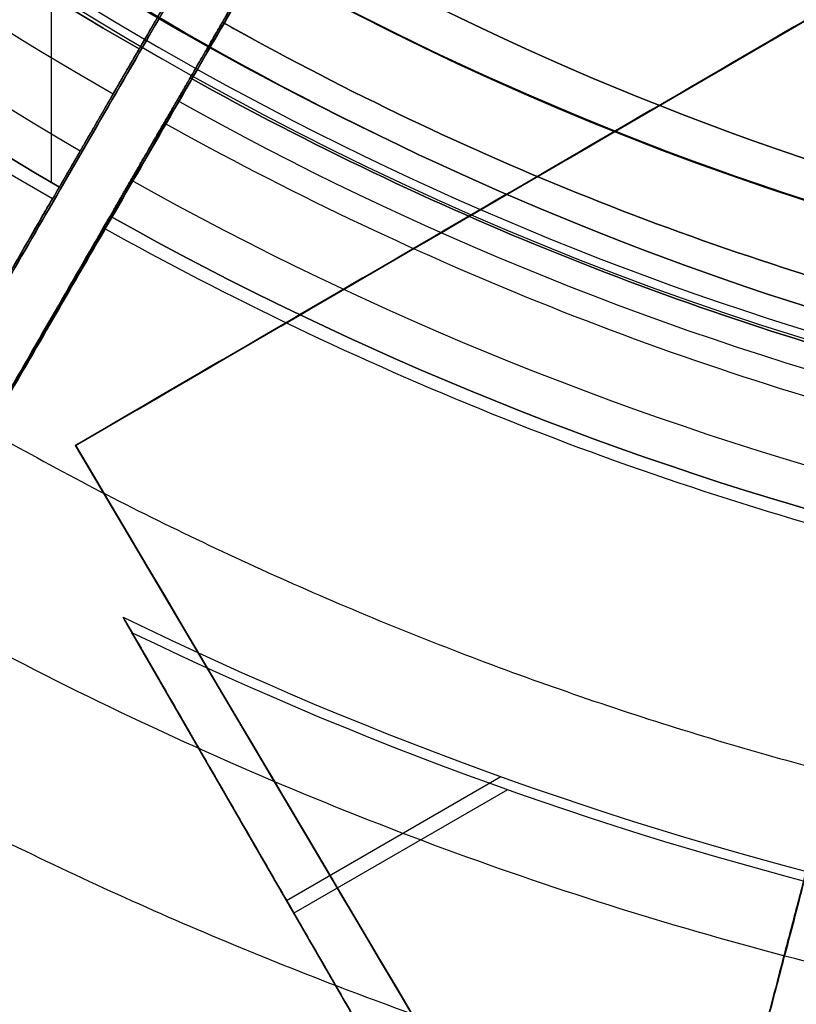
# Model space of a CAD drawing. Header units: millimetres. Extents: x -335 to 627, y -547 to 547.
# Tile 7 of 29: x 265 to 277, y -57 to -42. Entities that reach past the tile are written whole.
import ezdxf

# ---------------------------------------------------------------- set-up
doc = ezdxf.new("R2010")
doc.units = ezdxf.units.MM
doc.layers.add('1', color=7, linetype='Continuous')

# ---------------------------------------------------------------- blocks, each defined once
blk = doc.blocks.new('Bloque 02')
at = {"layer": '1', "color": 7, "true_color": 0xffffff}
for p, q in [((25.62678364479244, -48.24843203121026, 187.3323230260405), (-55.08810107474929, -1.269065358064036, 187.3323230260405)), ((-254.78942976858, -521.903773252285, 187.3323230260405), (25.62678364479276, -48.24843203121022, 187.3323230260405))]:
    blk.add_line(p, q, dxfattribs=at)
for points in [[(-55.0881010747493, -1.26906535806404, 190), (25.6267836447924, -48.2484320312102, 190)], [(25.6267836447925, -48.2484320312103, 184.664646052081), (-55.0881010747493, -1.26906535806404, 184.664646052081)], [(-55.0881010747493, -1.26906535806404, 184.664646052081), (25.6267836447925, -48.2484320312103, 184.664646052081)], [(25.6267836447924, -48.2484320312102, 190), (-55.0881010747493, -1.26906535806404, 190)], [(25.6267836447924, -48.2484320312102, 190), (-254.78942976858, -521.903773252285, 190)], [(-254.78942976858, -521.903773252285, 184.664646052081), (25.6267836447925, -48.2484320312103, 184.664646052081)], [(25.6267836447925, -48.2484320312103, 184.664646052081), (-254.78942976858, -521.903773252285, 184.664646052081)], [(-254.78942976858, -521.903773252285, 190), (25.6267836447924, -48.2484320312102, 190)]]:
    blk.add_open_spline(points, degree=1, dxfattribs=at)
blk = doc.blocks.new('Bloque 04')
at = {"layer": '1', "color": 7, "true_color": 0xffffff}
blk.add_line((25.99400057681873, -44.22608069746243, 211.277169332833), (25.93670325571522, 43.633004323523, 211.277169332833), dxfattribs=at)
at = {"layer": '1', "color": 7, "true_color": 0xffffff, "extrusion": (0, 0, -1)}
for centre, radius, start, end in [((1.087130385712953e-12, -1.193489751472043e-15, -211.2771693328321), 51.29945691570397, 120.7204006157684, 239.7151909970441), ((3.618923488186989e-22, 5.549217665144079e-19, -221.4802369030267), 50.661172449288, 120.7299060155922, 239.7120872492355)]:
    blk.add_arc(centre, radius, start, end, dxfattribs=at)
at = {"layer": '1', "color": 7, "true_color": 0xffffff}
blk.add_arc((-1.087130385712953e-12, -1.193489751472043e-15, 211.2771693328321), 51.29945691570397, 300.2848090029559, 59.27959938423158, dxfattribs=at)
for points, degree in [([(25.3820194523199, 42.6708149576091, 220.630770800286), (31.3608956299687, 39.2082946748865, 220.630770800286), (41.5848368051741, 29.620731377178, 220.630770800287), (50.0472140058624, 10.3433922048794, 220.630770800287), (49.963955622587, -10.7383672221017, 220.630770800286), (41.3495804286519, -29.9482650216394, 220.630770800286), (31.050230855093, -39.454775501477, 220.630770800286), (25.0441924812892, -42.8699636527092, 220.630770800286)], 3), ([(24.9829346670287, 41.9785374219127, 216.088970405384), (30.8639590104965, 38.5708938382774, 216.088970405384), (40.92008717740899, 29.1371043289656, 216.088970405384), (49.24247239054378, 10.17168259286, 216.088970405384), (49.15900508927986, -10.5677070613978, 216.088970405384), (40.68423628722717, -29.46552733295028, 216.088970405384), (30.55250105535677, -38.81806920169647, 216.088970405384), (24.6442390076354, -42.1782658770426, 216.088970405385)], 3), ([(25.8702489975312, -44.2985834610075, 211.277169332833), (0.5199130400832, -0.456556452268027, 211.277169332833)], 1), ([(25.8702489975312, -44.2985834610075, 211.277169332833), (0.5199130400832, -0.456556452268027, 211.277169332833)], 1), ([(25.9772550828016, -44.4836446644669, 221.026976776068), (32.21139889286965, -40.94016587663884, 221.0269767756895), (37.55659005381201, -36.00731191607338, 221.0269767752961), (41.7191967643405, -30.2178928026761, 221.026976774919)], 3), ([(25.9772550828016, -44.4836446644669, 221.026976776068), (32.21139889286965, -40.94016587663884, 221.0269767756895), (37.55659005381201, -36.00731191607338, 221.0269767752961), (41.7191967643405, -30.2178928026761, 221.026976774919)], 3), ([(25.0441924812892, -42.8699636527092, 220.630770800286), (24.6442390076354, -42.1782658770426, 216.088970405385)], 1), ([(24.6442390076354, -42.1782658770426, 216.088970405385), (25.0441924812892, -42.8699636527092, 220.630770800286)], 1)]:
    blk.add_open_spline(points, degree=degree, dxfattribs=at)
for points, knots in [([(29.1769670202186, 40.21377386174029, 220.6307708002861), (33.54179615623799, 37.07275426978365, 220.6307708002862), (42.20166222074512, 28.21559987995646, 220.630770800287), (50.0472140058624, 10.3433922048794, 220.630770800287), (49.963955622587, -10.7383672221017, 220.630770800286), (41.3495804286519, -29.9482650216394, 220.630770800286), (31.050230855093, -39.454775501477, 220.630770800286), (25.0441924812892, -42.8699636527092, 220.630770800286)], [-100.4445027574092, -100.4445027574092, -100.4445027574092, -100.4445027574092, -84.03061338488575, -63.0229600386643, -42.01530669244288, -21.00765334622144, 0, 0, 0, 0]), ([(24.6442390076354, -42.1782658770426, 216.088970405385), (30.55250105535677, -38.81806920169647, 216.088970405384), (40.68423628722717, -29.46552733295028, 216.088970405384), (49.15900508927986, -10.5677070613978, 216.088970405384), (49.24247239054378, 10.17168259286, 216.088970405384), (41.5253039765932, 27.75790935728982, 216.088970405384), (33.00421190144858, 36.47458072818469, 216.088970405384), (28.70739256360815, 39.56657290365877, 216.088970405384)], [-103.3325879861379, -103.3325879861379, -103.3325879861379, -103.3325879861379, -82.66607038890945, -61.99955279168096, -41.33303519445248, -20.66651759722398, -4.508703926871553, -4.508703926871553, -4.508703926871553, -4.508703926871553]), ([(15.4926207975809, -26.351040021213, 131.799796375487), (16.17870475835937, -27.5375849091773, 132.5784467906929), (16.85812631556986, -28.71260753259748, 133.4187513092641), (18.38949491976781, -31.36102622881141, 135.4801457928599), (19.22909505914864, -32.81306899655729, 136.7391542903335), (20.80955139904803, -35.5463822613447, 139.3601061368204), (21.55042992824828, -36.82769137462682, 140.7219957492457), (22.90521605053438, -39.17072027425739, 143.4457929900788), (23.58190204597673, -40.34101189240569, 144.9337975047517), (24.88324283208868, -42.59160999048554, 148.1061848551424), (25.50787058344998, -43.67186970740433, 149.7906119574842), (26.66789762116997, -45.67807336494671, 153.276888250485), (27.20354384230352, -46.6044443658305, 155.0794795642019), (28.16399698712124, -48.26549583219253, 158.7045532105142), (28.58883480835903, -49.00022973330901, 160.5270028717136), (29.32138490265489, -50.26713527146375, 164.0760454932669), (29.66302765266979, -50.85798782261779, 165.9670227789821), (30.26073822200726, -51.8916957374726, 169.8909008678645), (30.51677259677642, -52.33449326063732, 171.9238220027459), (30.92394466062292, -53.03867519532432, 176.0302659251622), (31.0751690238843, -53.30020950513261, 178.1046628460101), (31.27135315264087, -53.63949928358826, 182.1874343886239), (31.31634771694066, -53.71731493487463, 184.1958023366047), (31.31634775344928, -53.71731499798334, 188.0347269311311), (31.27135322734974, -53.63949941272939, 190.0430948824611), (31.07516917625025, -53.30020976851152, 194.1258664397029), (30.92394485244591, -53.03867552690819, 196.2002633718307), (30.51677286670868, -52.33449372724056, 200.3067073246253), (30.26073853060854, -51.89169627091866, 202.3396284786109), (29.66302803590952, -50.85798848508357, 206.2635066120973), (29.32138532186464, -50.267135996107, 208.154483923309), (28.58883529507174, -49.00023057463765, 211.7035265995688), (28.16399750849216, -48.26549673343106, 213.5259762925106), (27.20354443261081, -46.60444538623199, 217.1510500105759), (26.66789824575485, -45.67807444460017, 218.9536413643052), (26.05118304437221, -44.61149905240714, 220.8070807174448), (26.01430521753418, -44.54772085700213, 220.9171502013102), (25.9772550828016, -44.4836446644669, 221.026976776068)], [-102.9369563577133, -102.9369563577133, -102.9369563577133, -102.9369563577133, -98.27543623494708, -98.27543623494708, -92.15490954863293, -92.15490954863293, -86.03438286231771, -86.03438286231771, -79.91671084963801, -79.91671084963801, -73.79903883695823, -73.79903883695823, -67.68136682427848, -67.68136682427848, -61.56369481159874, -61.56369481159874, -55.44603972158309, -55.44603972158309, -49.32838463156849, -49.32838463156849, -43.21072954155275, -43.21072954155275, -37.09307445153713, -37.09307445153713, -30.97541936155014, -30.97541936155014, -24.85776427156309, -24.85776427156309, -18.74010918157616, -18.74010918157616, -12.62245409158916, -12.62245409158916, -6.504782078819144, -6.504782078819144, -0.3871100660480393, -0.3871100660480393, 0, 0, 0, 0]), ([(25.9772550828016, -44.4836446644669, 221.026976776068), (26.01430521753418, -44.54772085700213, 220.9171502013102), (26.05118304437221, -44.61149905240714, 220.8070807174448), (26.66789824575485, -45.67807444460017, 218.9536413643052), (27.20354443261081, -46.60444538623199, 217.1510500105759), (28.16399750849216, -48.26549673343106, 213.5259762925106), (28.58883529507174, -49.00023057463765, 211.7035265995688), (29.32138532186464, -50.267135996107, 208.154483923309), (29.66302803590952, -50.85798848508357, 206.2635066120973), (30.26073853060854, -51.89169627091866, 202.3396284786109), (30.51677286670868, -52.33449372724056, 200.3067073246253), (30.92394485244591, -53.03867552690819, 196.2002633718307), (31.07516917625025, -53.30020976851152, 194.1258664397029), (31.27135322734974, -53.63949941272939, 190.0430948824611), (31.31634775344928, -53.71731499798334, 188.0347269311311), (31.31634771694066, -53.71731493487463, 184.1958023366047), (31.27135315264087, -53.63949928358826, 182.1874343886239), (31.0751690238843, -53.30020950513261, 178.1046628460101), (30.92394466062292, -53.03867519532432, 176.0302659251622), (30.51677259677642, -52.33449326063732, 171.9238220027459), (30.26073822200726, -51.8916957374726, 169.8909008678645), (29.66302765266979, -50.85798782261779, 165.9670227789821), (29.32138490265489, -50.26713527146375, 164.0760454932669), (28.58883480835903, -49.00022973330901, 160.5270028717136), (28.16399698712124, -48.26549583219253, 158.7045532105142), (27.20354384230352, -46.6044443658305, 155.0794795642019), (26.66789762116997, -45.67807336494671, 153.276888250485), (25.50787058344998, -43.67186970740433, 149.7906119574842), (24.88324283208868, -42.59160999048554, 148.1061848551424), (23.58190204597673, -40.34101189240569, 144.9337975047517), (22.90521605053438, -39.17072027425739, 143.4457929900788), (21.55042992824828, -36.82769137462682, 140.7219957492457), (20.80955139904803, -35.5463822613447, 139.3601061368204), (19.22909505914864, -32.81306899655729, 136.7391542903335), (18.38949491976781, -31.36102622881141, 135.4801457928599), (16.85812631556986, -28.71260753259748, 133.4187513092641), (16.17870475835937, -27.5375849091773, 132.5784467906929), (15.4926207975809, -26.351040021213, 131.799796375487)], [-102.9369563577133, -102.9369563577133, -102.9369563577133, -102.9369563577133, -102.5498462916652, -102.5498462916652, -96.43217427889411, -96.43217427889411, -90.3145022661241, -90.3145022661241, -84.19684717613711, -84.19684717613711, -78.07919208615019, -78.07919208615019, -71.96153699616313, -71.96153699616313, -65.84388190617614, -65.84388190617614, -59.72622681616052, -59.72622681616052, -53.60857172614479, -53.60857172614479, -47.49091663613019, -47.49091663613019, -41.37326154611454, -41.37326154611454, -35.25558953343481, -35.25558953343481, -29.13791752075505, -29.13791752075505, -23.02024550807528, -23.02024550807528, -16.90257349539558, -16.90257349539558, -10.78204680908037, -10.78204680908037, -4.66152012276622, -4.66152012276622, 0, 0, 0, 0]), ([(16.801694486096, -28.6150117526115, 137.788375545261), (17.25977642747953, -29.40723955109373, 138.4944595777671), (17.70547142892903, -30.17804481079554, 139.2232904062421), (18.87566053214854, -32.20182320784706, 141.2480750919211), (19.56893149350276, -33.40079762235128, 142.5743732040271), (20.83286598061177, -35.58670356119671, 145.2140034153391), (21.46256280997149, -36.67572997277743, 146.6494885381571), (22.67298495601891, -38.76908922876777, 149.7026653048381), (23.25368365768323, -39.77337604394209, 151.320399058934), (24.33162306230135, -41.63761360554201, 154.6623416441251), (24.82908239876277, -42.49794246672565, 156.387228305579), (25.7206496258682, -44.03985948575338, 159.850862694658), (26.11478770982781, -44.7214998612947, 161.5895794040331), (26.79414015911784, -45.89640296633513, 164.971736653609), (27.11094359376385, -46.44429727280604, 166.772442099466), (27.66513602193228, -47.40274292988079, 170.506518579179), (27.90249246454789, -47.81323798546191, 172.439908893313), (28.27990266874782, -48.46594840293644, 176.343414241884), (28.42003297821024, -48.70829615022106, 178.314321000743), (28.60179309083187, -49.0226403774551, 182.1921071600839), (28.64345669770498, -49.09469531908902, 184.09898023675), (28.6434566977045, -49.09469531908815, 187.743272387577), (28.60179309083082, -49.02264037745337, 189.6501454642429), (28.42003297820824, -48.7082961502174, 193.527931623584), (28.27990266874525, -48.46594840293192, 195.4988383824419), (27.90249246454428, -47.81323798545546, 199.4023437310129), (27.6651360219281, -47.40274292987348, 201.3357340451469), (27.11094359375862, -46.44429727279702, 205.0698105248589), (26.79414015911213, -45.89640296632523, 206.8705159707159), (26.27478789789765, -44.99821148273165, 209.4561120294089), (26.07999442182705, -44.66132676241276, 210.3640718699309), (25.8702489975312, -44.2985834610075, 211.277169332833)], [-81.72852971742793, -81.72852971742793, -81.72852971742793, -81.72852971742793, -78.35032804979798, -78.35032804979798, -72.53384648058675, -72.53384648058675, -66.74454197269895, -66.74454197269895, -60.95523746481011, -60.95523746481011, -55.16593295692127, -55.16593295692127, -49.37662844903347, -49.37662844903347, -43.58734113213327, -43.58734113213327, -37.79805381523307, -37.79805381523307, -32.00876649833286, -32.00876649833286, -26.21947918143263, -26.21947918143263, -20.43019186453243, -20.43019186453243, -14.64090454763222, -14.64090454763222, -8.851617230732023, -8.851617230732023, -3.062329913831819, -3.062329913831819, 0, 0, 0, 0]), ([(16.801694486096, -28.6150117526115, 137.788375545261), (17.25977642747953, -29.40723955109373, 138.4944595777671), (17.70547142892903, -30.17804481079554, 139.2232904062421), (18.87566053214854, -32.20182320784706, 141.2480750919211), (19.56893149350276, -33.40079762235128, 142.5743732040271), (20.83286598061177, -35.58670356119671, 145.2140034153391), (21.46256280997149, -36.67572997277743, 146.6494885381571), (22.67298495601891, -38.76908922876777, 149.7026653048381), (23.25368365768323, -39.77337604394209, 151.320399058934), (24.33162306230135, -41.63761360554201, 154.6623416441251), (24.82908239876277, -42.49794246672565, 156.387228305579), (25.7206496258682, -44.03985948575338, 159.850862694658), (26.11478770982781, -44.7214998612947, 161.5895794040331), (26.79414015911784, -45.89640296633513, 164.971736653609), (27.11094359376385, -46.44429727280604, 166.772442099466), (27.66513602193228, -47.40274292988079, 170.506518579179), (27.90249246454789, -47.81323798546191, 172.439908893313), (28.27990266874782, -48.46594840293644, 176.343414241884), (28.42003297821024, -48.70829615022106, 178.314321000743), (28.60179309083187, -49.0226403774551, 182.1921071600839), (28.64345669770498, -49.09469531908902, 184.09898023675), (28.6434566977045, -49.09469531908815, 187.743272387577), (28.60179309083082, -49.02264037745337, 189.6501454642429), (28.42003297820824, -48.7082961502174, 193.527931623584), (28.27990266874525, -48.46594840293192, 195.4988383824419), (27.90249246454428, -47.81323798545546, 199.4023437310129), (27.6651360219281, -47.40274292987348, 201.3357340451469), (27.11094359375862, -46.44429727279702, 205.0698105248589), (26.79414015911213, -45.89640296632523, 206.8705159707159), (26.27478789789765, -44.99821148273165, 209.4561120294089), (26.07999442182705, -44.66132676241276, 210.3640718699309), (25.8702489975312, -44.2985834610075, 211.277169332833)], [0, 0, 0, 0, 3.378201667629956, 3.378201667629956, 9.194683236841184, 9.194683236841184, 14.98398774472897, 14.98398774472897, 20.77329225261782, 20.77329225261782, 26.56259676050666, 26.56259676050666, 32.35190126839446, 32.35190126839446, 38.14118858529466, 38.14118858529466, 43.93047590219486, 43.93047590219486, 49.71976321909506, 49.71976321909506, 55.50905053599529, 55.50905053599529, 61.29833785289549, 61.29833785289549, 67.0876251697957, 67.0876251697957, 72.8769124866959, 72.8769124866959, 78.6661998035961, 78.6661998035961, 81.72852971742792, 81.72852971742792, 81.72852971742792, 81.72852971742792]), ([(24.6442390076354, -42.1782658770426, 216.088970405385), (24.6438010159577, -42.17750839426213, 216.0845442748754), (24.64334748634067, -42.17672403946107, 216.0801225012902), (24.63591491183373, -42.16386980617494, 216.0101302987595), (24.62537427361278, -42.1456403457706, 215.9460369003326), (24.60084608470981, -42.10322017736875, 215.8330435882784), (24.58459873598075, -42.07512127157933, 215.7737336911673), (24.54606316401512, -42.00847609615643, 215.6632080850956), (24.52377494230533, -41.96992982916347, 215.6119923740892), (24.47897923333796, -41.89245808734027, 215.5261547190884), (24.45234471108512, -41.84639512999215, 215.4836246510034), (24.39506747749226, -41.74733727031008, 215.4105537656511), (24.3644247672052, -41.69434236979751, 215.3800129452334), (24.3061811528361, -41.59361320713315, 215.334399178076), (24.27321427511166, -41.53659878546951, 215.3151239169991), (24.20882183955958, -41.42523557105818, 215.2916902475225), (24.17750912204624, -41.3710819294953, 215.2863698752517), (24.1483453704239, -41.3206448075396, 215.299818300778)], [-1.384597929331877, -1.384597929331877, -1.384597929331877, -1.384597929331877, -1.371243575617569, -1.371243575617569, -1.172906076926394, -1.172906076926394, -0.9745675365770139, -0.9745675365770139, -0.776228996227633, -0.776228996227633, -0.5778891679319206, -0.5778891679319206, -0.3795493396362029, -0.3795493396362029, -0.1812083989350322, -0.1812083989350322, 0, 0, 0, 0]), ([(24.1483453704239, -41.3206448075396, 215.299818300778), (24.17750912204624, -41.3710819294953, 215.2863698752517), (24.20882183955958, -41.42523557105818, 215.2916902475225), (24.27321427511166, -41.53659878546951, 215.3151239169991), (24.3061811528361, -41.59361320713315, 215.334399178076), (24.3644247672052, -41.69434236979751, 215.3800129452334), (24.39506747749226, -41.74733727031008, 215.4105537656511), (24.45234471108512, -41.84639512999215, 215.4836246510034), (24.47897923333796, -41.89245808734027, 215.5261547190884), (24.52377494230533, -41.96992982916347, 215.6119923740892), (24.54606316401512, -42.00847609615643, 215.6632080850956), (24.58459873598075, -42.07512127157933, 215.7737336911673), (24.60084608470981, -42.10322017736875, 215.8330435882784), (24.62537427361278, -42.1456403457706, 215.9460369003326), (24.63591491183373, -42.16386980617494, 216.0101302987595), (24.64334748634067, -42.17672403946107, 216.0801225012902), (24.6438010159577, -42.17750839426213, 216.0845442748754), (24.6442390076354, -42.1782658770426, 216.088970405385)], [-1.384597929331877, -1.384597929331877, -1.384597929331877, -1.384597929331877, -1.203389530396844, -1.203389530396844, -1.005048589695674, -1.005048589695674, -0.8067087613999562, -0.8067087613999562, -0.6083689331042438, -0.6083689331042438, -0.410030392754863, -0.410030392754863, -0.2116918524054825, -0.2116918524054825, -0.0133543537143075, -0.0133543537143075, 0, 0, 0, 0]), ([(25.0441924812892, -42.8699636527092, 220.630770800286), (25.04485179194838, -42.87110389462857, 220.6382578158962), (25.04555336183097, -42.87231722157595, 220.6457374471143), (25.05304778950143, -42.88527842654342, 220.7210060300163), (25.06341917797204, -42.90321517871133, 220.7873730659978), (25.08770996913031, -42.94522478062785, 220.9045264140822), (25.1038672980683, -42.97316800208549, 220.9661059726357), (25.14231981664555, -43.0396695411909, 221.0810719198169), (25.16461500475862, -43.07822785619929, 221.1344583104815), (25.20949869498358, -43.15585175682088, 221.2241239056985), (25.23622233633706, -43.20206884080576, 221.2686639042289), (25.29377080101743, -43.30159577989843, 221.3454819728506), (25.3245956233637, -43.35490563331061, 221.3777600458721), (25.3832391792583, -43.45632647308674, 221.4262868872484), (25.41646073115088, -43.51378133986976, 221.4470063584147), (25.48434397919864, -43.6311817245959, 221.4739813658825), (25.51900567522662, -43.69112724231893, 221.4802369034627), (25.58248109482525, -43.80090452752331, 221.4802369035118), (25.61714278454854, -43.86085003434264, 221.473981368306), (25.68502601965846, -43.9782503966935, 221.4470063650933), (25.71824756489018, -44.03570525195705, 221.4262868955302), (25.77689110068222, -44.13712605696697, 221.3777600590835), (25.80771590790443, -44.19043588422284, 221.3454819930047), (25.86526434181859, -44.28996277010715, 221.2686639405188), (25.89198796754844, -44.3361798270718, 221.2241239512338), (25.93643017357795, -44.41304020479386, 221.1353402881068), (25.95829575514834, -44.45085553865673, 221.0831773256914), (25.9772550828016, -44.4836446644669, 221.026976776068)], [0, 0, 0, 0, 0.02224421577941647, 0.02224421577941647, 0.2243449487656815, 0.2243449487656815, 0.4264467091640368, 0.4264467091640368, 0.6285484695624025, 0.6285484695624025, 0.8306514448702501, 0.8306514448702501, 1.032754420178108, 1.032754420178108, 1.234858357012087, 1.234858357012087, 1.436962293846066, 1.436962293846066, 1.63906619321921, 1.63906619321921, 1.841170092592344, 1.841170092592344, 2.043272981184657, 2.043272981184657, 2.24537586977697, 2.24537586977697, 2.44350196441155, 2.44350196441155, 2.44350196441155, 2.44350196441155]), ([(25.0441924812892, -42.8699636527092, 220.630770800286), (25.04485179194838, -42.87110389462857, 220.6382578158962), (25.04555336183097, -42.87231722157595, 220.6457374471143), (25.05304778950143, -42.88527842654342, 220.7210060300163), (25.06341917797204, -42.90321517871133, 220.7873730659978), (25.08770996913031, -42.94522478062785, 220.9045264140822), (25.1038672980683, -42.97316800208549, 220.9661059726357), (25.14231981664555, -43.0396695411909, 221.0810719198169), (25.16461500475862, -43.07822785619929, 221.1344583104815), (25.20949869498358, -43.15585175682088, 221.2241239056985), (25.23622233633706, -43.20206884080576, 221.2686639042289), (25.29377080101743, -43.30159577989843, 221.3454819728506), (25.3245956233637, -43.35490563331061, 221.3777600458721), (25.3832391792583, -43.45632647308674, 221.4262868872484), (25.41646073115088, -43.51378133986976, 221.4470063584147), (25.48434397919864, -43.6311817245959, 221.4739813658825), (25.51900567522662, -43.69112724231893, 221.4802369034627), (25.58248109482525, -43.80090452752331, 221.4802369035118), (25.61714278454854, -43.86085003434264, 221.473981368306), (25.68502601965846, -43.9782503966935, 221.4470063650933), (25.71824756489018, -44.03570525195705, 221.4262868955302), (25.77689110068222, -44.13712605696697, 221.3777600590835), (25.80771590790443, -44.19043588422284, 221.3454819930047), (25.86526434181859, -44.28996277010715, 221.2686639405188), (25.89198796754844, -44.3361798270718, 221.2241239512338), (25.93643017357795, -44.41304020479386, 221.1353402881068), (25.95829575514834, -44.45085553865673, 221.0831773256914), (25.9772550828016, -44.4836446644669, 221.026976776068)], [-2.443501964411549, -2.443501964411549, -2.443501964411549, -2.443501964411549, -2.421257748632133, -2.421257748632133, -2.219157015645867, -2.219157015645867, -2.017055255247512, -2.017055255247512, -1.814953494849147, -1.814953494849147, -1.612850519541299, -1.612850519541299, -1.410747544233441, -1.410747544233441, -1.208643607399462, -1.208643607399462, -1.006539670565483, -1.006539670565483, -0.8044357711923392, -0.8044357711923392, -0.6023318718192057, -0.6023318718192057, -0.4002289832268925, -0.4002289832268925, -0.1981260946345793, -0.1981260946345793, 0, 0, 0, 0])]:
    blk.add_open_spline(points, degree=3, knots=knots, dxfattribs=at)
blk = doc.blocks.new('Bloque 05')
at = {"layer": '1', "color": 7, "true_color": 0xffffff}
for p, q in [((20.36224529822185, -58.73969156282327, 187.251282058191), (24.74037321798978, -51.15655156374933, 187.251282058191)), ((22.38523023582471, -55.23577886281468, 190.721159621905), (19.09332023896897, -53.335193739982, 190.721159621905)), ((18.99137384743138, -53.53301782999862, 183.781404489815), (22.27408329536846, -55.42829101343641, 183.781404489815)), ((22.62555065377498, -54.81953169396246, 183.7814044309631), (22.625550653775, -54.81953169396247, 190.7211596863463))]:
    blk.add_line(p, q, dxfattribs=at)
at = {"layer": '1', "color": 7, "true_color": 0xffffff, "extrusion": (0, 0, -1)}
for centre, radius, start, end in [((-3.545690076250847e-22, -5.436922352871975e-19, -215.2652347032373), 47.86029567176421, 240.7748707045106, 241.3929478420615), ((3.618923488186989e-22, 5.549217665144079e-19, -221.4802369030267), 50.661172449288, 240.7299190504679, 269.9626345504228), ((1.395505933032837e-11, 5.229594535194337e-11, -211.277169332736), 51.29945691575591, 240.7204136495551, 269.9626345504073), ((1.004529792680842e-12, 4.188649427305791e-12, -190.7211596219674), 56.64978172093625, 243.9289076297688, 269.9626345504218), ((1.004529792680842e-12, 4.188649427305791e-12, -190.7211596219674), 56.64978172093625, 243.9289076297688, 269.9626345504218)]:
    blk.add_arc(centre, radius, start, end, dxfattribs=at)
at = {"layer": '1', "color": 7, "true_color": 0xffffff}
for centre, radius, start, end in [((6.565855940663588e-14, -8.859231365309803e-16, 218.359870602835), 49.24972482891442, 270.0373654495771, 299.2480465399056), ((-1.395505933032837e-11, 5.229594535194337e-11, 211.277169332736), 51.29945691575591, 270.0373654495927, 299.2795863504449), ((-1.406874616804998e-12, 6.540545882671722e-12, 183.7814044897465), 56.80190382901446, 270.0373654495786, 295.8436615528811), ((-1.406874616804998e-12, 6.540545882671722e-12, 183.7814044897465), 56.80190382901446, 270.0373654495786, 295.8436615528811)]:
    blk.add_arc(centre, radius, start, end, dxfattribs=at)
for points, degree in [([(0.0008848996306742, -1.35689540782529, 215.299818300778), (23.3670646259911, -41.7674342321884, 215.299818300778)], 1), ([(0.000884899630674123, -1.35689540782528, 211.277169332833), (25.0891133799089, -44.7456217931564, 211.277169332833)], 1), ([(23.3670646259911, -41.7674342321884, 215.299818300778), (0.0008848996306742, -1.35689540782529, 215.299818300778)], 1), ([(0.000884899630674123, -1.35689540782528, 211.277169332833), (25.0891133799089, -44.7456217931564, 211.277169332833)], 1), ([(0.0318576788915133, -48.8502161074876, 216.088970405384), (4.26957138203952, -48.8304640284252, 216.088970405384), (12.4791426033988, -47.7731976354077, 216.088970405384), (20.1570014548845, -44.6804067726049, 216.088970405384), (23.863002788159, -42.6251302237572, 216.088970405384)], 3), ([(23.863002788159, -42.6251302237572, 216.088970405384), (20.1570014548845, -44.6804067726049, 216.088970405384), (12.4791426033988, -47.7731976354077, 216.088970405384), (4.26957138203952, -48.8304640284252, 216.088970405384), (0.0318576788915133, -48.8502161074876, 216.088970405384)], 3), ([(24.2629901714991, -43.3168866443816, 220.630770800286), (20.4951109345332, -45.4075553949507, 220.630770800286), (12.6887964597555, -48.5536118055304, 220.630770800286), (4.34136998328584, -49.6291060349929, 220.630770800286), (0.0323787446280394, -49.6492126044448, 220.630770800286)], 3), ([(24.2629901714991, -43.3168866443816, 220.630770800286), (20.4951109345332, -45.4075553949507, 220.630770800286), (12.6887964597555, -48.5536118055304, 220.630770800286), (4.34136998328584, -49.6291060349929, 220.630770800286), (0.0323787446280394, -49.6492126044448, 220.630770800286)], 3), ([(0.0335943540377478, -51.5132147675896, 221.026976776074), (4.508871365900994, -51.49228105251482, 221.0269767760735), (13.17790395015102, -50.37426110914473, 221.0269767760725), (21.28389365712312, -47.10393613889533, 221.0269767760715), (25.1961277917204, -44.9306973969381, 221.026976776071)], 3), ([(0.0335943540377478, -51.5132147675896, 221.026976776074), (4.508871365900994, -51.49228105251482, 221.0269767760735), (13.17790395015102, -50.37426110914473, 221.0269767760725), (21.28389365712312, -47.10393613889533, 221.0269767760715), (25.1961277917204, -44.9306973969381, 221.026976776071)], 3), ([(24.8967876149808, -50.8856338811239, 190.721159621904), (20.4844181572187, -58.5280819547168, 190.721159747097)], 1), ([(20.4844181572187, -58.5280819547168, 190.721159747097), (24.8967876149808, -50.8856338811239, 190.721159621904)], 1), ([(20.3876395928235, -58.6957073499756, 183.781404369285), (24.7609183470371, -51.1209663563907, 183.781404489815)], 1), ([(24.7609183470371, -51.1209663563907, 183.781404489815), (20.3876395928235, -58.6957073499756, 183.781404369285)], 1)]:
    blk.add_open_spline(points, degree=degree, dxfattribs=at)
for points, knots in [([(25.1961277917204, -44.9306973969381, 221.026976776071), (25.24919190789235, -45.02246889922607, 220.8696926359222), (25.30190537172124, -45.11363396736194, 220.7119019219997), (25.92922257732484, -46.19854494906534, 218.8154566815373), (26.46014842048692, -47.11675231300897, 217.0186090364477), (27.41205109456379, -48.76301620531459, 213.4061253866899), (27.83305885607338, -49.49112622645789, 211.5905219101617), (28.55894101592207, -50.74649993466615, 208.0556210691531), (28.89746411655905, -51.33195722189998, 206.172473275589), (29.48970416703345, -52.35620417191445, 202.2653428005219), (29.74338766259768, -52.79493597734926, 200.2413398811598), (30.1468091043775, -53.4926314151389, 196.1532916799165), (30.29663214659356, -53.75174221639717, 194.0883840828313), (30.49099180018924, -54.08787666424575, 190.0245513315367), (30.53556320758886, -54.16496048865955, 188.0256328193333), (30.53556318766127, -54.1649604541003, 184.2048975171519), (30.49099175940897, -54.08787659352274, 182.2059790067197), (30.29663206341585, -53.75174207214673, 178.1421462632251), (30.14680899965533, -53.49263123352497, 176.0772386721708), (29.74338751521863, -52.79493572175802, 171.9891904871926), (29.48970399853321, -52.35620387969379, 169.9651875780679), (28.897463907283, -51.33195685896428, 166.0580571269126), (28.5589407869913, -50.7464995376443, 164.1749093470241), (27.83305859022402, -49.49112576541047, 160.640008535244), (27.41205080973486, -48.76301571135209, 158.8244050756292), (26.46014809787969, -47.11675175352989, 155.2119214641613), (25.92922223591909, -46.19854435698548, 153.4150738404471), (24.77929079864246, -44.20980049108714, 149.9387115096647), (24.1600426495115, -43.13884450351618, 148.2584634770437), (22.86978486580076, -40.90741385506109, 145.0926628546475), (22.19880233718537, -39.74698607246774, 143.6070661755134), (20.85527655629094, -37.42343132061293, 140.8863046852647), (20.12042634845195, -36.15254786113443, 139.5250972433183), (18.55253905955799, -33.44097208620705, 136.9034756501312), (17.71947954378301, -32.00024097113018, 135.6431150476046), (16.15661288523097, -29.29734810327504, 133.5188070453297), (15.43675925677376, -28.05240041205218, 132.6242875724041), (14.7101241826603, -26.7957245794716, 131.799796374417)], [-102.939269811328, -102.939269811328, -102.939269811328, -102.939269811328, -102.384797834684, -102.384797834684, -96.29514735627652, -96.29514735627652, -90.20549687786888, -90.20549687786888, -84.11600231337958, -84.11600231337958, -78.02650774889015, -78.02650774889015, -71.93701318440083, -71.93701318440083, -65.84751861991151, -65.84751861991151, -59.75802405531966, -59.75802405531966, -53.66852949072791, -53.66852949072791, -47.57903492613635, -47.57903492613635, -41.48954036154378, -41.48954036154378, -35.39988988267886, -35.39988988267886, -29.31023940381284, -29.31023940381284, -23.22058892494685, -23.22058892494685, -17.13093844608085, -17.13093844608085, -11.03805747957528, -11.03805747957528, -4.945176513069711, -4.945176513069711, 0, 0, 0, 0]), ([(14.7101241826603, -26.7957245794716, 131.799796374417), (15.43675925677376, -28.05240041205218, 132.6242875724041), (16.15661288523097, -29.29734810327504, 133.5188070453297), (17.71947954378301, -32.00024097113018, 135.6431150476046), (18.55253905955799, -33.44097208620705, 136.9034756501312), (20.12042634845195, -36.15254786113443, 139.5250972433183), (20.85527655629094, -37.42343132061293, 140.8863046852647), (22.19880233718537, -39.74698607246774, 143.6070661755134), (22.86978486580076, -40.90741385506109, 145.0926628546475), (24.1600426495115, -43.13884450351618, 148.2584634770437), (24.77929079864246, -44.20980049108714, 149.9387115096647), (25.92922223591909, -46.19854435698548, 153.4150738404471), (26.46014809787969, -47.11675175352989, 155.2119214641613), (27.41205080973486, -48.76301571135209, 158.8244050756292), (27.83305859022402, -49.49112576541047, 160.640008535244), (28.5589407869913, -50.7464995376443, 164.1749093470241), (28.897463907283, -51.33195685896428, 166.0580571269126), (29.48970399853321, -52.35620387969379, 169.9651875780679), (29.74338751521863, -52.79493572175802, 171.9891904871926), (30.14680899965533, -53.49263123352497, 176.0772386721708), (30.29663206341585, -53.75174207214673, 178.1421462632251), (30.49099175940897, -54.08787659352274, 182.2059790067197), (30.53556318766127, -54.1649604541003, 184.2048975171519), (30.53556320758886, -54.16496048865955, 188.0256328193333), (30.49099180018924, -54.08787666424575, 190.0245513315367), (30.29663214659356, -53.75174221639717, 194.0883840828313), (30.1468091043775, -53.4926314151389, 196.1532916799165), (29.74338766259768, -52.79493597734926, 200.2413398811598), (29.48970416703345, -52.35620417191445, 202.2653428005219), (28.89746411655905, -51.33195722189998, 206.172473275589), (28.55894101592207, -50.74649993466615, 208.0556210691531), (27.83305885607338, -49.49112622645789, 211.5905219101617), (27.41205109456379, -48.76301620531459, 213.4061253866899), (26.46014842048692, -47.11675231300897, 217.0186090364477), (25.92922257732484, -46.19854494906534, 218.8154566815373), (25.30190537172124, -45.11363396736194, 220.7119019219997), (25.24919190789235, -45.02246889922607, 220.8696926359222), (25.1961277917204, -44.9306973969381, 221.026976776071)], [-102.939269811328, -102.939269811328, -102.939269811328, -102.939269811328, -97.99409329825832, -97.99409329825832, -91.90121233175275, -91.90121233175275, -85.80833136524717, -85.80833136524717, -79.71868088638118, -79.71868088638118, -73.62903040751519, -73.62903040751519, -67.53937992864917, -67.53937992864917, -61.44972944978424, -61.44972944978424, -55.36023488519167, -55.36023488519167, -49.2707403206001, -49.2707403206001, -43.18124575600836, -43.18124575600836, -37.09175119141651, -37.09175119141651, -31.00225662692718, -31.00225662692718, -24.91276206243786, -24.91276206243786, -18.82326749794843, -18.82326749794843, -12.73377293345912, -12.73377293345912, -6.64412245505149, -6.64412245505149, -0.5544719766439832, -0.5544719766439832, 0, 0, 0, 0]), ([(25.0891133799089, -44.7456217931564, 211.277169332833), (25.30746994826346, -45.12325759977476, 210.3266587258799), (25.50967209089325, -45.47295520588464, 209.3814756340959), (26.03180950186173, -46.37596345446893, 206.7674015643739), (26.34544548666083, -46.9183798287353, 204.974914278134), (26.89408480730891, -47.86722168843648, 201.2583735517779), (27.12905561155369, -48.27359091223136, 199.3343009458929), (27.50266092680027, -48.91972098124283, 195.4499844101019), (27.64137046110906, -49.1596115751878, 193.488960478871), (27.82128143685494, -49.47075782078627, 189.630877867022), (27.86251664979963, -49.54207187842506, 187.733825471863), (27.86251664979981, -49.54207187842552, 184.108427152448), (27.8212814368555, -49.4707578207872, 182.211374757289), (27.64137046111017, -49.15961157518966, 178.35329214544), (27.50266092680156, -48.91972098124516, 176.392268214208), (27.12905561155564, -48.27359091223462, 172.507951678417), (26.89408480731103, -47.8672216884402, 170.583879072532), (26.3454454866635, -46.91837982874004, 166.867338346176), (26.03180950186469, -46.37596345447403, 165.074851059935), (25.35922852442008, -45.2127712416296, 161.707583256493), (24.96898321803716, -44.53786321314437, 159.9761103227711), (24.08611694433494, -43.01099401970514, 156.5258911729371), (23.59346577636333, -42.15898062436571, 154.8071757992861), (22.52582213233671, -40.31254902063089, 151.4760125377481), (21.95061525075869, -39.31776000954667, 149.8628956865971), (20.75151958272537, -37.24398928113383, 146.817171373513), (20.12765745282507, -36.16505366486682, 145.3845220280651), (18.87563180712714, -33.99974341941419, 142.7494992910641), (18.18897287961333, -32.81220415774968, 141.4250232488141), (16.99390221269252, -30.74539444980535, 139.3388382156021), (16.51374620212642, -29.91499074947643, 138.5501171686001), (16.0194633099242, -29.060155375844, 137.788375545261)], [-81.72992159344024, -81.72992159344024, -81.72992159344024, -81.72992159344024, -78.54662685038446, -78.54662685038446, -72.78666884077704, -72.78666884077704, -67.02671083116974, -67.02671083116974, -61.26675282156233, -61.26675282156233, -55.50679481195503, -55.50679481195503, -49.74683680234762, -49.74683680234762, -43.98687879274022, -43.98687879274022, -38.22692078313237, -38.22692078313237, -32.46696277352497, -32.46696277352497, -26.70684665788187, -26.70684665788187, -20.94673054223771, -20.94673054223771, -15.18661442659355, -15.18661442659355, -9.426498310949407, -9.426498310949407, -3.642197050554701, -3.642197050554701, 0, 0, 0, 0]), ([(25.0891133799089, -44.7456217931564, 211.277169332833), (25.30746994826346, -45.12325759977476, 210.3266587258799), (25.50967209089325, -45.47295520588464, 209.3814756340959), (26.03180950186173, -46.37596345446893, 206.7674015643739), (26.34544548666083, -46.9183798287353, 204.974914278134), (26.89408480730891, -47.86722168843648, 201.2583735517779), (27.12905561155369, -48.27359091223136, 199.3343009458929), (27.50266092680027, -48.91972098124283, 195.4499844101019), (27.64137046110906, -49.1596115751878, 193.488960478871), (27.82128143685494, -49.47075782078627, 189.630877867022), (27.86251664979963, -49.54207187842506, 187.733825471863), (27.86251664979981, -49.54207187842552, 184.108427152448), (27.8212814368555, -49.4707578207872, 182.211374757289), (27.64137046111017, -49.15961157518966, 178.35329214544), (27.50266092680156, -48.91972098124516, 176.392268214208), (27.12905561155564, -48.27359091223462, 172.507951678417), (26.89408480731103, -47.8672216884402, 170.583879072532), (26.3454454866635, -46.91837982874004, 166.867338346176), (26.03180950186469, -46.37596345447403, 165.074851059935), (25.35922852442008, -45.2127712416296, 161.707583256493), (24.96898321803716, -44.53786321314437, 159.9761103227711), (24.08611694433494, -43.01099401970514, 156.5258911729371), (23.59346577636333, -42.15898062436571, 154.8071757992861), (22.52582213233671, -40.31254902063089, 151.4760125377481), (21.95061525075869, -39.31776000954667, 149.8628956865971), (20.75151958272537, -37.24398928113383, 146.817171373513), (20.12765745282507, -36.16505366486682, 145.3845220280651), (18.87563180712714, -33.99974341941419, 142.7494992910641), (18.18897287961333, -32.81220415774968, 141.4250232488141), (16.99390221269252, -30.74539444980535, 139.3388382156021), (16.51374620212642, -29.91499074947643, 138.5501171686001), (16.0194633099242, -29.060155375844, 137.788375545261)], [0, 0, 0, 0, 3.183294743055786, 3.183294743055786, 8.9432527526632, 8.9432527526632, 14.7032107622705, 14.7032107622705, 20.46316877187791, 20.46316877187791, 26.22312678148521, 26.22312678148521, 31.98308479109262, 31.98308479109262, 37.74304280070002, 37.74304280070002, 43.50300081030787, 43.50300081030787, 49.26295881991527, 49.26295881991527, 55.02307493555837, 55.02307493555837, 60.78319105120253, 60.78319105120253, 66.54330716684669, 66.54330716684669, 72.30342328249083, 72.30342328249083, 78.08772454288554, 78.08772454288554, 81.72992159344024, 81.72992159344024, 81.72992159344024, 81.72992159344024]), ([(0.031214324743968, -47.8609710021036, 215.296539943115), (4.266206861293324, -47.81892601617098, 215.2970983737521), (12.39010970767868, -46.76139553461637, 215.2982031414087), (19.82321290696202, -43.75662759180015, 215.2992839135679), (23.3670646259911, -41.7674342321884, 215.299818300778)], [-24.50906709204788, -24.50906709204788, -24.50906709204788, -24.50906709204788, -12.25453365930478, 0, 0, 0, 0]), ([(23.3670646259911, -41.7674342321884, 215.299818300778), (19.82321290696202, -43.75662759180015, 215.2992839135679), (12.39010970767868, -46.76139553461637, 215.2982031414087), (4.266206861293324, -47.81892601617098, 215.2970983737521), (0.031214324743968, -47.8609710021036, 215.296539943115)], [-24.50906709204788, -24.50906709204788, -24.50906709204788, -24.50906709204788, -12.25453343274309, 0, 0, 0, 0]), ([(23.3670646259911, -41.7674342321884, 215.299818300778), (23.39623212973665, -41.81787778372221, 215.2863710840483), (23.42754901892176, -41.87203855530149, 215.2916916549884), (23.49194967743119, -41.98341580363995, 215.3151267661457), (23.52492061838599, -42.04043714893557, 215.3344032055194), (23.58317017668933, -42.14117639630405, 215.3800191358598), (23.61381546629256, -42.19417564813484, 215.4105606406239), (23.67109780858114, -42.29324212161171, 215.4836336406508), (23.69773485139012, -42.33930932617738, 215.5261651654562), (23.74253368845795, -42.41678627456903, 215.6120041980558), (23.76482304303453, -42.4553343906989, 215.6632194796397), (23.80336074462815, -42.52198303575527, 215.7737448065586), (23.81960907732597, -42.55008353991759, 215.833054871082), (23.8441381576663, -42.59250506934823, 215.9460466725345), (23.85467902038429, -42.61073482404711, 216.0101379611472), (23.86211158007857, -42.6235889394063, 216.0801262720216), (23.86256494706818, -42.62437300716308, 216.0845461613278), (23.863002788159, -42.6251302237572, 216.088970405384)], [-1.384667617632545, -1.384667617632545, -1.384667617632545, -1.384667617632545, -1.203435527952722, -1.203435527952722, -1.005071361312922, -1.005071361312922, -0.8067176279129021, -0.8067176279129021, -0.6083638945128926, -0.6083638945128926, -0.4100222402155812, -0.4100222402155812, -0.2116805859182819, -0.2116805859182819, -0.01334870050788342, -0.01334870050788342, 0, 0, 0, 0]), ([(23.863002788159, -42.6251302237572, 216.088970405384), (23.86256494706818, -42.62437300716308, 216.0845461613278), (23.86211158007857, -42.6235889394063, 216.0801262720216), (23.85467902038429, -42.61073482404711, 216.0101379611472), (23.8441381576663, -42.59250506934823, 215.9460466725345), (23.81960907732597, -42.55008353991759, 215.833054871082), (23.80336074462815, -42.52198303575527, 215.7737448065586), (23.76482304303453, -42.4553343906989, 215.6632194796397), (23.74253368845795, -42.41678627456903, 215.6120041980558), (23.69773485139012, -42.33930932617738, 215.5261651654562), (23.67109780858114, -42.29324212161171, 215.4836336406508), (23.61381546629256, -42.19417564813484, 215.4105606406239), (23.58317017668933, -42.14117639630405, 215.3800191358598), (23.52492061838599, -42.04043714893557, 215.3344032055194), (23.49194967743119, -41.98341580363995, 215.3151267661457), (23.42754901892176, -41.87203855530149, 215.2916916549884), (23.39623212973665, -41.81787778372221, 215.2863710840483), (23.3670646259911, -41.7674342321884, 215.299818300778)], [-1.384667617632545, -1.384667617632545, -1.384667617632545, -1.384667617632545, -1.371318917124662, -1.371318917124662, -1.172987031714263, -1.172987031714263, -0.9746453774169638, -0.9746453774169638, -0.7763037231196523, -0.7763037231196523, -0.5779499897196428, -0.5779499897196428, -0.3795962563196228, -0.3795962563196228, -0.1812320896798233, -0.1812320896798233, 0, 0, 0, 0]), ([(25.1961277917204, -44.9306973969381, 221.026976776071), (25.17716835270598, -44.89790807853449, 221.0831733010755), (25.15530309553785, -44.86009330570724, 221.1353321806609), (25.1108594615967, -44.78323045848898, 221.2241145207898), (25.08413358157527, -44.7370095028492, 221.2686559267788), (25.02658057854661, -44.63747471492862, 221.3454760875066), (24.99575346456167, -44.5841608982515, 221.3777548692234), (24.93710461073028, -44.48273089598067, 221.4262838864), (24.90387942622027, -44.42526974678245, 221.447004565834), (24.83598888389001, -44.30785674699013, 221.4739810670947), (24.80132352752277, -44.24790489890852, 221.4802369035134), (24.73784139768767, -44.13811600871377, 221.4802369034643), (24.70317598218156, -44.07816405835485, 221.4739810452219), (24.63528531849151, -43.96075084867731, 221.4470045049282), (24.6020600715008, -43.9032895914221, 221.4262838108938), (24.54341102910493, -43.80185926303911, 221.3777547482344), (24.51258377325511, -43.74854520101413, 221.3454759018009), (24.45503048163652, -43.64900991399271, 221.2686555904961), (24.42830445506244, -43.60278870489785, 221.2241140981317), (24.38341777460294, -43.52515963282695, 221.1344470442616), (24.36112148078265, -43.48659940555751, 221.081061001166), (24.32266687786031, -43.42009426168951, 220.9660951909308), (24.30650858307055, -43.39214936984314, 220.9045154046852), (24.28221690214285, -43.3501382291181, 220.7873634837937), (24.27184527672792, -43.3322010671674, 220.7209985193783), (24.26435081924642, -43.31923981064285, 220.6457337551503), (24.26364937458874, -43.31802670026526, 220.6382559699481), (24.2629901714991, -43.3168866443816, 220.630770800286)], [0, 0, 0, 0, 0.1981167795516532, 0.1981167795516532, 0.4002323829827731, 0.4002323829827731, 0.602347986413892, 0.602347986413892, 0.8044730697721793, 0.8044730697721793, 1.006598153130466, 1.006598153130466, 1.208723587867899, 1.208723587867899, 1.410849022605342, 1.410849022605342, 1.612965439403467, 1.612965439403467, 1.815081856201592, 1.815081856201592, 2.017186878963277, 2.017186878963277, 2.219291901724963, 2.219291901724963, 2.421387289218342, 2.421387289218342, 2.443626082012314, 2.443626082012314, 2.443626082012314, 2.443626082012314]), ([(25.1961277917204, -44.9306973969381, 221.026976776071), (25.17716835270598, -44.89790807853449, 221.0831733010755), (25.15530309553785, -44.86009330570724, 221.1353321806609), (25.1108594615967, -44.78323045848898, 221.2241145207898), (25.08413358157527, -44.7370095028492, 221.2686559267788), (25.02658057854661, -44.63747471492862, 221.3454760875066), (24.99575346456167, -44.5841608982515, 221.3777548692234), (24.93710461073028, -44.48273089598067, 221.4262838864), (24.90387942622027, -44.42526974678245, 221.447004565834), (24.83598888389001, -44.30785674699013, 221.4739810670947), (24.80132352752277, -44.24790489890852, 221.4802369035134), (24.73784139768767, -44.13811600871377, 221.4802369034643), (24.70317598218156, -44.07816405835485, 221.4739810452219), (24.63528531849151, -43.96075084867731, 221.4470045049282), (24.6020600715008, -43.9032895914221, 221.4262838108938), (24.54341102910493, -43.80185926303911, 221.3777547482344), (24.51258377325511, -43.74854520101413, 221.3454759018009), (24.45503048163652, -43.64900991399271, 221.2686555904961), (24.42830445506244, -43.60278870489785, 221.2241140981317), (24.38341777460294, -43.52515963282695, 221.1344470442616), (24.36112148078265, -43.48659940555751, 221.081061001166), (24.32266687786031, -43.42009426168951, 220.9660951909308), (24.30650858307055, -43.39214936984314, 220.9045154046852), (24.28221690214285, -43.3501382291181, 220.7873634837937), (24.27184527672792, -43.3322010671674, 220.7209985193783), (24.26435081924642, -43.31923981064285, 220.6457337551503), (24.26364937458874, -43.31802670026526, 220.6382559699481), (24.2629901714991, -43.3168866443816, 220.630770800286)], [-2.443626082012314, -2.443626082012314, -2.443626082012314, -2.443626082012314, -2.245509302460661, -2.245509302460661, -2.043393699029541, -2.043393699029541, -1.841278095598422, -1.841278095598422, -1.639153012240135, -1.639153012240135, -1.437027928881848, -1.437027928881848, -1.234902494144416, -1.234902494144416, -1.032777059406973, -1.032777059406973, -0.8306606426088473, -0.8306606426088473, -0.6285442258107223, -0.6285442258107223, -0.4264392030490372, -0.4264392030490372, -0.2243341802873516, -0.2243341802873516, -0.02223879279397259, -0.02223879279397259, 0, 0, 0, 0]), ([(24.7609183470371, -51.1209663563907, 183.781404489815), (24.7378984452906, -51.16083799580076, 184.5153906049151), (24.72739895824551, -51.17902364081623, 185.2345572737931), (24.72739895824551, -51.17902364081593, 186.6207032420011), (24.7383064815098, -51.16013125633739, 187.3541239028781), (24.78617368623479, -51.07722282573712, 188.8510416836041), (24.82314679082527, -51.01318353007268, 189.6145370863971), (24.88070157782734, -50.91349571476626, 190.490178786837), (24.88859872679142, -50.89981745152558, 190.6057393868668), (24.8967876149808, -50.8856338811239, 190.721159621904)], [-6.958223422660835, -6.958223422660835, -6.958223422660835, -6.958223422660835, -4.778962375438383, -4.778962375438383, -2.558412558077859, -2.558412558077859, -0.3378627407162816, -0.3378627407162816, 0, 0, 0, 0]), ([(24.7609183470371, -51.1209663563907, 183.781404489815), (24.7378984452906, -51.16083799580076, 184.5153906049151), (24.72739895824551, -51.17902364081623, 185.2345572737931), (24.72739895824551, -51.17902364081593, 186.6207032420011), (24.7383064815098, -51.16013125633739, 187.3541239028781), (24.78617368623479, -51.07722282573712, 188.8510416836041), (24.82314679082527, -51.01318353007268, 189.6145370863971), (24.88070157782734, -50.91349571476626, 190.490178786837), (24.88859872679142, -50.89981745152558, 190.6057393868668), (24.8967876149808, -50.8856338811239, 190.721159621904)], [0, 0, 0, 0, 2.179261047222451, 2.179261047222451, 4.399810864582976, 4.399810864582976, 6.620360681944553, 6.620360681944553, 6.958223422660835, 6.958223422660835, 6.958223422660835, 6.958223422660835])]:
    blk.add_open_spline(points, degree=3, knots=knots, dxfattribs=at)
blk.add_rational_spline([(15.79348303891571, -60.09498983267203, 183.781404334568), (15.73602444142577, -59.87635699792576, 177.7349181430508), (15.38467773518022, -58.53946526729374, 171.8442158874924), (13.80019660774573, -52.51043559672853, 145.2786998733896), (7.769677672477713, -29.56401057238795, 131.7997963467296)], [0.9539016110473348, 0.9641551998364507, 0.9836617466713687, 0.9014166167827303, 0.9836617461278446], degree=2, knots=[42.0458047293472, 42.0458047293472, 42.0458047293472, 55.11859687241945, 55.11859687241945, 110.2371935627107, 110.2371935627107, 110.2371935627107], dxfattribs=at)
for points, weights in [([(23.863002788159, -42.6251302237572, 216.088970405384), (24.06137419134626, -42.96820277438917, 218.3414462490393), (24.2629901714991, -43.3168866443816, 220.630770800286)], [1.00177422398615, 1.00108014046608, 1.00032070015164]), ([(24.2629901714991, -43.3168866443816, 220.630770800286), (24.06137419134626, -42.96820277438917, 218.3414462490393), (23.863002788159, -42.6251302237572, 216.088970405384)], [1.00032070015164, 1.00108014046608, 1.00177422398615]), ([(26.97787303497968, -48.01213507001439, 171.369648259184), (14.42952250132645, -55.06301516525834, 171.3696482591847), (0.03591547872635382, -55.07240195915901, 171.3696482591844)], [0.89126873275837, 0.8623253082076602, 0.8913126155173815]), ([(13.09349704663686, -49.82140866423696, 221.0269767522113), (15.45040423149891, -58.78955791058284, 207.2679614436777), (15.76135045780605, -59.97272377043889, 190.7211597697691)], [0.9836286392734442, 0.9319464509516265, 0.9452699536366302]), ([(29.70859833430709, -52.73477494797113, 171.8442159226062), (15.89466760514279, -60.51697405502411, 171.8442158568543), (0.0394729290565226, -60.52731404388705, 171.844215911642)], [0.9999616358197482, 0.9673426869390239, 0.9999999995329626])]:
    blk.add_rational_spline(points, weights, degree=2, dxfattribs=at)
blk = doc.blocks.new('Bloque 08')
at = {"layer": '1', "color": 7, "true_color": 0xffffff}
for centre, radius, end in [((-1.05010397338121e-13, 0), 65.0000000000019, 89.99999999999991), ((0, 0, 13.96242186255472), 65.0000000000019, 89.9999999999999), ((-1.05010397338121e-13, 0), 65.0000000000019, 89.99999999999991), ((-1.033948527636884e-13, -3.232100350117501e-29), 64, 89.99999999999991), ((0, 0, 13.96242186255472), 64.0000000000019, 89.99999999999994)]:
    blk.add_arc(centre, radius, 269.9999999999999, end, dxfattribs=at)
at = {"layer": '1', "color": 7, "true_color": 0xffffff, "extrusion": (0, 0, -1)}
blk.add_arc((1.033948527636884e-13, -3.232100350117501e-29), 64, 90.0000000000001, 270.0000000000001, dxfattribs=at)
at = {"layer": '1', "color": 7, "true_color": 0xffffff}
for points in [[(0, 65, 27.9248437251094), (8.54272590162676, 65.0855086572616, 27.9248437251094), (25.50557400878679, 61.5759026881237, 27.9248437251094), (47.16294073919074, 47.1690952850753, 27.9248437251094), (61.61430769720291, 25.519360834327, 27.9248437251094), (66.6928461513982, -3.17246229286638e-13, 27.9248437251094), (61.61430769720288, -25.5193608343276, 27.9248437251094), (47.16294073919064, -47.1690952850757, 27.9248437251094), (25.50557400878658, -61.575902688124, 27.9248437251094), (8.54272590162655, -65.0855086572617, 27.9248437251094), (-2.10020794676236e-13, -65, 27.9248437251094)], [(0, 65, 27.9248437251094), (8.54272590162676, 65.0855086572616, 27.9248437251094), (25.50557400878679, 61.5759026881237, 27.9248437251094), (47.16294073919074, 47.1690952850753, 27.9248437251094), (61.61430769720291, 25.519360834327, 27.9248437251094), (66.6928461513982, -3.17246229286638e-13, 27.9248437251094), (61.61430769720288, -25.5193608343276, 27.9248437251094), (47.16294073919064, -47.1690952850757, 27.9248437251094), (25.50557400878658, -61.575902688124, 27.9248437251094), (8.54272590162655, -65.0855086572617, 27.9248437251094), (-2.10020794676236e-13, -65, 27.9248437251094)], [(0, 64.0000000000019, 27.9248437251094), (8.411299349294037, 64.0841931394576, 27.9248437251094), (25.1131805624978, 60.6285811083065, 27.9248437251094), (46.43735703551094, 46.4434168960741, 27.9248437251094), (60.66639527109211, 25.1267552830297, 27.9248437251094), (65.6668023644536, -3.04556380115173e-13, 27.9248437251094), (60.66639527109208, -25.1267552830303, 27.9248437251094), (46.43735703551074, -46.4434168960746, 27.9248437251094), (25.11318056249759, -60.6285811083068, 27.9248437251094), (8.411299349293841, -64.0841931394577, 27.9248437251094), (-2.06789705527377e-13, -64.0000000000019, 27.9248437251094)], [(-2.06789705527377e-13, -64.0000000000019, 27.9248437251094), (8.411299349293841, -64.0841931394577, 27.9248437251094), (25.11318056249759, -60.6285811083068, 27.9248437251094), (46.43735703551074, -46.4434168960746, 27.9248437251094), (60.66639527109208, -25.1267552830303, 27.9248437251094), (65.6668023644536, -3.04556380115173e-13, 27.9248437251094), (60.66639527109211, 25.1267552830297, 27.9248437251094), (46.43735703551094, 46.4434168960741, 27.9248437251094), (25.1131805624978, 60.6285811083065, 27.9248437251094), (8.411299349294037, 64.0841931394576, 27.9248437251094), (0, 64.0000000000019, 27.9248437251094)]]:
    blk.add_open_spline(points, degree=3, dxfattribs=at)
blk.add_rational_spline([(-1.858868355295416e-13, -57.91309589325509, 48.32390521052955), (57.91309589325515, -57.9130958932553, 48.32390521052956), (57.91309589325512, 3.456616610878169e-14, 48.32390521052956), (57.91309589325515, 57.91309589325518, 48.32390521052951), (4.230356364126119e-15, 57.91309589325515, 48.32390521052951)], [0.8923026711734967, 0.6309532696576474, 0.8923026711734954, 0.6309532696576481, 0.8923026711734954], degree=2, knots=[-2.797762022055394e-13, -2.797762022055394e-13, -2.797762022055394e-13, 129.9999999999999, 129.9999999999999, 260.0000000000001, 260.0000000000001, 260.0000000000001], dxfattribs=at)
blk = doc.blocks.new('Bloque 10')
at = {"layer": '1', "color": 7, "true_color": 0xffffff, "extrusion": (0, 0, -1)}
for centre, radius, start, end in [((0, 0, -224.315346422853), 48.80030701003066, 90, 270), ((-2.933433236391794e-10, -4.87350604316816e-10, -224.638140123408), 48.68281971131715, 89.99999999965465, 270.0000000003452), ((-2.933433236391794e-10, -4.87350604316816e-10, -224.638140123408), 48.68281971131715, 89.99999999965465, 270.0000000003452), ((-1.262177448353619e-29, 1.220756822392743e-28, -219.81144060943), 46.772573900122, 89.99999999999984, 270), ((7.55631779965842e-14, -3.262566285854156e-43, -223.813168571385), 46.7725739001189, 89.99999999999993, 269.9999999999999), ((0, 0, -221.8123045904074), 46.7725739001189, 89.99999999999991, 269.9999999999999), ((0, 0, -223.813168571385), 48.2981291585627, 218.5714285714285, 244.285714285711)]:
    blk.add_arc(centre, radius, start, end, dxfattribs=at)
at = {"layer": '1', "color": 7, "true_color": 0xffffff}
for centre, radius, start, end in [((1.262177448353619e-29, 1.220756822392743e-28, 219.81144060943), 46.772573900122, 270, 90.00000000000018), ((-7.55631779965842e-14, -3.262566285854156e-43, 223.813168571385), 46.7725739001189, 270.0000000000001, 90.0000000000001)]:
    blk.add_arc(centre, radius, start, end, dxfattribs=at)
for points in [[(37.7609979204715, -30.1133909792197, 223.813168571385), (33.2533565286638, -35.7536891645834, 223.813168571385), (27.450443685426, -40.3526250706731, 223.813168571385), (20.9557728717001, -43.515110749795, 223.813168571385)], [(20.9557728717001, -43.515110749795, 223.813168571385), (27.450443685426, -40.3526250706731, 223.813168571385), (33.2533565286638, -35.7536891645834, 223.813168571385), (37.7609979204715, -30.1133909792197, 223.813168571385)], [(23.0508892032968, -39.9253112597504, 219.341744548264), (16.11311151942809, -43.99533406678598, 219.341744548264), (8.145922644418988, -46.28236438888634, 219.341744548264), (0, -46.1017784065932, 219.341744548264)], [(0, -46.1017784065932, 219.341744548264), (8.145922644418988, -46.28236438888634, 219.341744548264), (16.11311151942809, -43.99533406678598, 219.341744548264), (23.0508892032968, -39.9253112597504, 219.341744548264)], [(20.9557728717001, -43.515110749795, 223.813168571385), (14.4611020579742, -46.67759642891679, 223.813168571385), (7.274673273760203, -48.40363188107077, 223.813168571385), (0, -48.2981291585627, 223.813168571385)], [(0, -48.2981291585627, 223.813168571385), (7.274673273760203, -48.40363188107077, 223.813168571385), (14.4611020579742, -46.67759642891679, 223.813168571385), (20.9557728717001, -43.515110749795, 223.813168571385)]]:
    blk.add_open_spline(points, degree=3, dxfattribs=at)
blk = doc.blocks.new('SFERA_M - fan-526272-_3D_')
at = {"layer": '1', "color": 7, "true_color": 0xffffff}
for name in ['Bloque 08', 'Bloque 04', 'Bloque 10', 'Bloque 05', 'Bloque 02']:
    blk.add_blockref(name, (0, 0), dxfattribs=at)

msp = doc.modelspace()

# ---------------------------------------------------------------- block references
at = {"extrusion": (-0.000175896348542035, 0.0006253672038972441, -0.9999997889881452), "rotation": 359.9999937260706}
msp.add_blockref('SFERA_M - fan-526272-_3D_', (-291.7126258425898, 0.08150765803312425, -248.1911733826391), dxfattribs=at)

doc.saveas('drawing.dxf')
